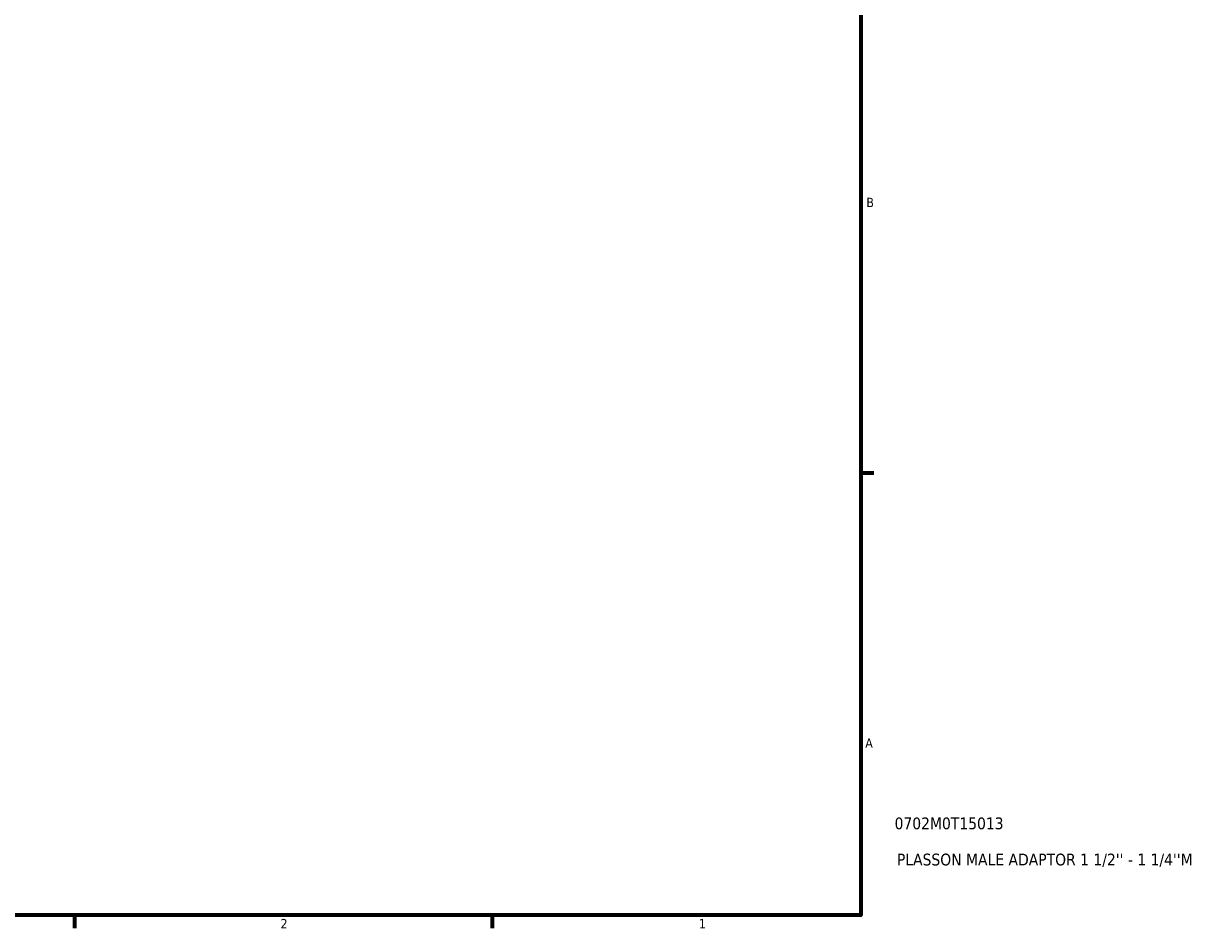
# Model space of a CAD drawing. Header units: inches. Extents: x -2.6 to 38.2, y -5.2 to 26.6.
# Tile 4 of 6: x 25 to 37, y 0.9 to 10.1. Entities that reach past the tile are written whole.
import ezdxf

# ---------------------------------------------------------------- set-up
doc = ezdxf.new("R2010")
doc.units = ezdxf.units.IN
doc.header["$MEASUREMENT"] = 0
doc.layers.add('Border (ANSI)', color=7, linetype='Continuous', lineweight=70)
doc.layers.add('Title (ANSI)', color=7, linetype='Continuous', lineweight=50)
doc.styles.add('Note Text (ANSI)', font='tahoma.ttf')
doc.styles.add('Text Style29', font='tahoma.ttf')

# ---------------------------------------------------------------- blocks, each defined once
blk = doc.blocks.new('Borders Default Border')
at = {"layer": 'Border (ANSI)'}
for p, q in [((33.5, 5.5), (33.634, 5.5)), ((25.5, 1), (25.5, 0.866)), ((29.75, 1), (29.75, 0.866))]:
    blk.add_line(p, q, dxfattribs=at)
at = {"layer": 'Border (ANSI)', "flags": 128}
blk.add_lwpolyline([(0.5, 1), (0.5, 21), (33.5, 21), (33.5, 1), (0.5, 1)], dxfattribs=at)
at = {"layer": 'Border (ANSI)', "color": 5, "true_color": 0x0000ff, "char_height": 0.0945, "attachment_point": 7, "style": 'Note Text (ANSI)'}
for s, insert in [('B', (33.558, 8.203)), ('A', (33.547, 2.703)), ('2', (27.596, 0.866)), ('1', (31.854, 0.866))]:
    blk.add_mtext(s, dxfattribs=dict(at, insert=insert))
blk = doc.blocks.new('Title Blocks ANSI - Large')
at = {"layer": 'Title (ANSI)', "color": 5, "true_color": 0x0000ff, "style": 'Text Style29'}
for tag, p in [('PART_NUMBER_001', (0.345, 0.873)), ('DESCRIPTION_001', (0.369, 0.505))]:
    blk.add_attdef(tag, p, '', height=0.12, dxfattribs=at)

msp = doc.modelspace()

# ---------------------------------------------------------------- block references
msp.add_blockref('Borders Default Border', (0, 0))
msp.add_blockref('Title Blocks ANSI - Large', (33.5, 1)).add_auto_attribs({'PART_NUMBER_001': '0702M0T15013', 'DESCRIPTION_001': "PLASSON MALE ADAPTOR 1 1/2'' - 1 1/4''M"})

doc.saveas('drawing.dxf')
